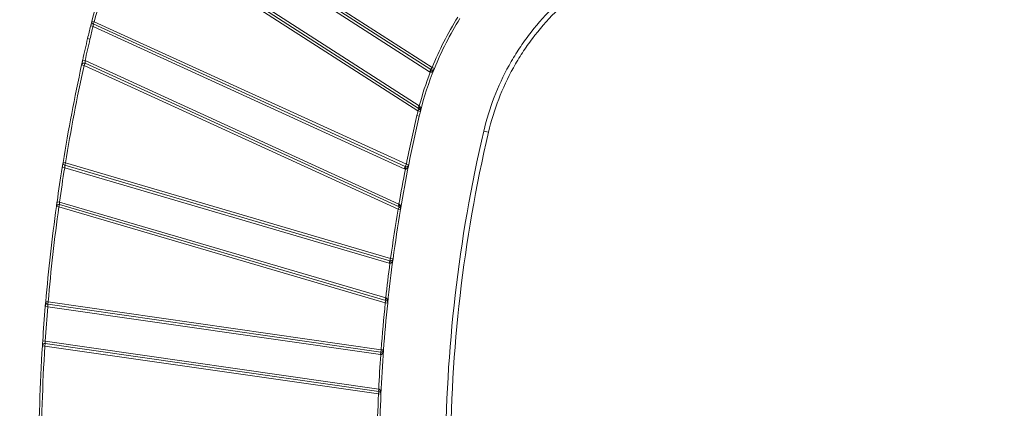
# Model space of a CAD drawing. Header units: millimetres. Extents: x 0 to 420, y 0 to 297.
# Tile 42 of 106: x 44 to 94, y 238 to 258. Entities that reach past the tile are written whole.
import ezdxf

# ---------------------------------------------------------------- set-up
doc = ezdxf.new("R2010")
doc.units = ezdxf.units.MM
doc.styles.add('SLDTEXTSTYLE0', font='TXT', dxfattribs={"width": 0.75})
doc.dimstyles.new('SLDDIMSTYLE0', dxfattribs={"dimtxt": 3.5, "dimasz": 3.302, "dimexe": 0, "dimexo": 0.0625, "dimgap": 0.875, "dimtad": 2, "dimlfac": 2, "dimrnd": 1e-09, "dimzin": 4, "dimdsep": 46, "dimtxsty": 'SLDTEXTSTYLE0', "dimsah": 1, "dimcen": 0.09, "dimadec": 0, "dimazin": 1, "dimtfac": 1, "dimtofl": 0, "dimtmove": 0, "dimatfit": 3, "dimfxl": 1, "dimfrac": 2, "dimtolj": 1, "dimtzin": 12, "dimarcsym": 0})

# ---------------------------------------------------------------- blocks, each defined once
blk = doc.blocks.new('SW_SYMBOL_MOD_BOX')
at = {"color": 0, "linetype": 'Continuous', "lineweight": 0}
for p, q in [((200, 200), (200, 800)), ((200, 800), (800, 800)), ((800, 800), (800, 200)), ((200, 200), (800, 200))]:
    blk.add_line(p, q, dxfattribs=at)
blk = doc.blocks.new('_D_14')
at = {"color": 7, "linetype": 'Continuous', "lineweight": 0}
for p, q in [((93.373, 267.114), (31.068, 267.114)), ((32.068, 267.114), (32.068, 203.364)), ((93.373, 203.364), (31.068, 203.364))]:
    blk.add_line(p, q, dxfattribs=at)
for points in [[(32.068, 267.114), (31.56, 263.812), (32.576, 263.812)], [(32.068, 203.364), (32.576, 206.666), (31.56, 206.666)]]:
    blk.add_solid(points, dxfattribs=at)
at = {"color": 7, "linetype": 'Continuous', "lineweight": 0, "xscale": 0.0044707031, "yscale": 0.0044707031, "zscale": 0.0044707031, "rotation": 90}
blk.add_blockref('SW_SYMBOL_MOD_BOX', (31.582, 225.873), dxfattribs=at)
at = {"color": 7, "linetype": 'Continuous', "lineweight": 0, "insert": (27.502, 230.873), "char_height": 3.5, "attachment_point": 1, "rotation": 90, "style": 'SLDTEXTSTYLE0'}
blk.add_mtext('127.50', dxfattribs=at)

msp = doc.modelspace()

# ---------------------------------------------------------------- linework, layer by layer
at = {"color": 7, "linetype": 'Continuous', "lineweight": 15}
for p, q in [((65.04920296, 255.12406544), (50.53988566, 264.44863748)), ((50.58750094, 264.56662478), (65.11678306, 255.22922213)), ((65.18436316, 255.33437882), (50.65508104, 264.67178147)), ((64.53221156, 253.22749885), (49.74336265, 262.73171494)), ((49.77816695, 262.85793536), (64.53028235, 253.37732646)), ((49.67578255, 262.62655824), (64.46463146, 253.12234216)), ((47.768389, 257.45973351), (47.82014687, 257.66052617)), ((47.8321729, 257.70646249), (47.95307529, 257.67471959)), ((47.90114842, 257.56101559), (47.95307529, 257.67471959)), ((63.87059474, 250.40543203), (47.95307529, 257.67471959)), ((47.768389, 257.45973351), (47.88952763, 257.42890442)), ((47.90089556, 257.55836977), (47.88312944, 257.57112144)), ((63.76674098, 250.17802404), (47.88952763, 257.42890442)), ((47.90114842, 257.56101559), (63.81866786, 250.29172803)), ((47.61188491, 256.81861061), (47.73360318, 256.79015606)), ((47.33152228, 255.58207272), (47.36138323, 255.71750992)), ((47.36138323, 255.71750992), (47.48343181, 255.69050723)), ((47.48343181, 255.69050723), (63.49432834, 248.37857579)), ((47.42852681, 255.44074509), (47.30640574, 255.46741801)), ((47.42852681, 255.44074509), (47.48045369, 255.55444909)), ((47.42852681, 255.44074509), (63.45092317, 248.12356185)), ((63.50285005, 248.23726585), (47.48045369, 255.55444909)), ((65.11678306, 255.22922213), (65.04920296, 255.12406544)), ((65.09220444, 255.10198526), (65.1382838, 255.21818204)), ((65.11678306, 255.22922213), (65.18436316, 255.33437882)), ((65.18436316, 255.33437882), (65.30020753, 255.2874205)), ((64.53028235, 253.37732646), (64.46270224, 253.27216977)), ((64.53221156, 253.22749885), (64.46463146, 253.12234216)), ((64.53072501, 252.86342735), (64.40900673, 252.89188191)), ((64.58592833, 253.09214169), (64.46463146, 253.12234216)), ((68.0605566, 252.03825227), (67.8171201, 252.0951616)), ((46.31816301, 250.24434109), (46.44158714, 250.22455514)), ((46.35843181, 250.4934154), (46.48180284, 250.47330102)), ((46.44647956, 250.35079827), (46.42675563, 250.36107445)), ((62.99828421, 245.36307024), (46.44158714, 250.22455514)), ((46.44658627, 250.3533644), (46.48180284, 250.47330102)), ((46.44658627, 250.3533644), (63.03350078, 245.48300687)), ((63.06871735, 245.60294349), (46.48180284, 250.47330102)), ((63.81866786, 250.29172803), (63.76674098, 250.17802404)), ((63.81866786, 250.29172803), (63.87059474, 250.40543203)), ((63.82209651, 250.1601813), (63.84634562, 250.28280667)), ((63.87059474, 250.40543203), (63.99318086, 250.3809853)), ((46.14327909, 248.22771206), (46.0194611, 248.24486156)), ((46.03539136, 248.35936289), (46.05451246, 248.49546784)), ((46.05451246, 248.49546784), (46.17828424, 248.4779879)), ((46.14327909, 248.22771206), (46.17849566, 248.34764868)), ((46.14327909, 248.22771206), (62.79709997, 243.33770904)), ((46.17828424, 248.4779879), (62.82404848, 243.59035052)), ((62.83231654, 243.45764566), (46.17849566, 248.34764868)), ((63.49432834, 248.37857579), (63.44240146, 248.26487179)), ((63.45092317, 248.12356185), (63.50285005, 248.23726585)), ((63.57418575, 248.10279317), (63.45092317, 248.12356185)), ((63.03350078, 245.48300687), (62.99828421, 245.36307024)), ((63.03350078, 245.48300687), (63.06871735, 245.60294349)), ((63.03570518, 245.35513268), (63.05221127, 245.47903808)), ((63.06871735, 245.60294349), (63.19259599, 245.5862377)), ((45.45360663, 243.14874398), (45.47086542, 243.35222844)), ((45.45360663, 243.14874398), (45.57817074, 243.13831404)), ((45.47485962, 243.39859254), (45.5993957, 243.38783316)), ((45.58153118, 243.26161423), (45.56006231, 243.2691829)), ((62.54774052, 240.69845825), (45.57817074, 243.13831404)), ((45.58160634, 243.26410548), (45.5993957, 243.38783316)), ((45.58160634, 243.26410548), (62.56552987, 240.82218593)), ((62.58331923, 240.94591361), (45.5993957, 243.38783316)), ((62.82404848, 243.59035052), (62.78883192, 243.4704139)), ((62.79709997, 243.33770904), (62.83231654, 243.45764566)), ((62.92141642, 243.3246545), (62.79709997, 243.33770904)), ((45.43204736, 241.13875696), (45.30729033, 241.14654687)), ((45.31449112, 241.26076047), (45.32327161, 241.39715339)), ((45.32327161, 241.39715339), (45.44800757, 241.38903303)), ((45.43204736, 241.13875696), (45.44983672, 241.26248464)), ((45.43204736, 241.13875696), (62.44994879, 238.69195212)), ((45.44800757, 241.38903303), (62.46153973, 238.9428564)), ((62.46773815, 238.8156798), (45.44983672, 241.26248464)), ((62.56552987, 240.82218593), (62.54774052, 240.69845825)), ((62.56532255, 240.69656221), (62.54774052, 240.69845825)), ((62.56532255, 240.69656221), (62.57432089, 240.82123791)), ((62.56552987, 240.82218593), (62.58331923, 240.94591361)), ((62.58331923, 240.94591361), (62.70798026, 240.93671432)), ((62.46153973, 238.9428564), (62.44375038, 238.81912872)), ((62.44994879, 238.69195212), (62.46773815, 238.8156798)), ((62.5748248, 238.68638591), (62.44994879, 238.69195212))]:
    msp.add_line(p, q, dxfattribs=at)
at = {"color": 7, "linetype": 'Continuous', "lineweight": 15, "flags": 128}
for points in [[(64.53221156, 253.22749885), (64.52756256, 253.23300112), (64.52535821, 253.24187627), (64.52567311, 253.25382391), (64.52849662, 253.26843968), (64.53373317, 253.28522888), (64.54120551, 253.30362327), (64.55066076, 253.32300029), (64.56177887, 253.34270409)], [(46.31816301, 250.24434109), (46.31864479, 250.24734611), (46.35087044, 250.44696529)]]:
    msp.add_lwpolyline(points, dxfattribs=at)
at = {"color": 7, "linetype": 'Continuous', "lineweight": 15}
for centre, radius, start, end in [((80.47581891, 249.13588054), 33.75, 156.34617265, 165.289028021), ((47.95307529, 257.67471959), 0.125, 165.289028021, 180), ((47.95307529, 257.67471959), 0.125, 180, 245.454545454), ((80.47581891, 249.13588054), 16.375, 147.900771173, 157.934483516), ((80.47581891, 249.13588054), 33.75, 165.721659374, 166.842040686), ((139.92302399, 235.23867546), 94.8, 166.842040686, 167.5245389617), ((139.92302399, 235.23867546), 94.8, 167.6793001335, 170.7399911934), ((47.42852681, 255.44074509), 0.125, 65.454545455, 167.679300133), ((80.47581891, 249.13588054), 16.375, 157.934483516, 166.018786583), ((65.18436316, 255.33437882), 0.125, 237.272727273, 337.934483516), ((64.46463146, 253.12234216), 0.125, 0, 57.272727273), ((139.92302399, 235.23867546), 77.425, 166.842040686, 168.7217483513), ((80.47581891, 249.13588054), 16.375, 166.018786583, 166.842040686), ((64.46463146, 253.12234216), 0.125, 346.018786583, 0), ((139.92302399, 235.23867546), 94.8, 170.8924829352, 171.9614363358), ((46.48180284, 250.47330102), 0.125, 170.739991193, 180), ((46.48180284, 250.47330102), 0.125, 180, 253.636363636), ((139.92302399, 235.23867546), 77.425, 168.7217483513, 170.4359877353), ((63.87059474, 250.40543203), 0.125, 245.454545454, 348.721748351), ((139.92302399, 235.23867546), 94.8, 172.1143736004, 175.0621512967), ((46.14327909, 248.22771206), 0.125, 73.636363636, 172.1143736), ((63.63837104, 248.27550794), 0.14081334, 144.935252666, 195.758312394), ((63.45092317, 248.12356185), 0.125, 0, 65.454545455), ((63.45092317, 248.12356185), 0.125, 350.435987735, 0), ((139.92302399, 235.23867546), 77.425, 170.4359877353, 172.3196526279), ((139.92302399, 235.23867546), 77.425, 172.3196526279, 174.0053107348), ((63.06871735, 245.60294349), 0.125, 253.636363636, 352.319652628), ((139.92302399, 235.23867546), 94.8, 175.2137016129, 176.2752800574), ((45.5993957, 243.38783316), 0.125, 175.062151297, 180), ((45.5993957, 243.38783316), 0.125, 180, 261.818181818), ((139.92302399, 235.23867546), 77.425, 174.0053107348, 175.7795414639), ((63.01675729, 243.49984477), 0.18920664, 154.941781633, 192.88717246), ((62.79709997, 243.33770904), 0.125, 0, 73.636363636), ((62.79709997, 243.33770904), 0.125, 354.005310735, 0), ((139.92302399, 235.23867546), 94.8, 176.4270507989, 183.5729492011), ((45.43204736, 241.13875696), 0.125, 81.818181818, 176.427050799), ((62.58331923, 240.94591361), 0.125, 261.818181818, 355.779541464), ((139.92302399, 235.23867546), 77.425, 175.7795414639, 177.4477933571), ((62.7961055, 238.86279908), 0.33173084, 166.545918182, 188.165949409), ((62.44994879, 238.69195212), 0.125, 0, 81.818181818), ((139.92302399, 235.23867546), 77.425, 177.4477933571, 179.1687941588), ((62.44994879, 238.69195212), 0.125, 357.447793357, 0)]:
    msp.add_arc(centre, radius, start, end, dxfattribs=at)
for points in [[(47.95307529, 257.67471959), (48.39760464, 259.36784367), (48.973462, 261.02311778), (49.67578255, 262.62655824)], [(66.4981892, 257.90376897), (65.98602746, 257.08728879), (65.54643821, 256.22760398), (65.18436316, 255.33437882)], [(47.73360318, 256.79015606), (47.78427289, 257.00690272), (47.83462953, 257.21318995), (47.88952763, 257.42890442)], [(47.48343181, 255.69050723), (47.56692634, 256.06789152), (47.64561934, 256.4137931), (47.73360318, 256.79015606)], [(46.48180284, 250.47330102), (46.75405934, 252.14317989), (47.06749761, 253.78778503), (47.42852681, 255.44074509)], [(65.09220444, 255.10198526), (64.87328086, 254.53749032), (64.68592033, 253.96244088), (64.53028235, 253.37732646)], [(65.09220444, 255.10198526), (65.08476943, 255.10514318), (65.06989943, 255.11145903), (65.05610178, 255.1198633), (65.04920296, 255.12406544)], [(64.53028235, 253.37732646), (64.54098845, 253.36570964), (64.55170399, 253.35411193), (64.56177887, 253.34270409)], [(64.40900673, 252.89188191), (64.21444603, 252.05962178), (64.03775161, 251.24362615), (63.87059474, 250.40543203)], [(64.46463146, 253.12234216), (64.44510566, 253.04391892), (64.42740373, 252.97057759), (64.40900673, 252.89188191)], [(46.17828424, 248.4779879), (46.26198, 249.07061968), (46.34685, 249.63358789), (46.44158714, 250.22455514)], [(63.82209651, 250.1601813), (63.70446402, 249.56024577), (63.59791568, 248.98109526), (63.49432834, 248.37857579)], [(63.82209651, 250.1601813), (63.81260938, 250.16234472), (63.79363512, 250.16667155), (63.7757057, 250.17423987), (63.76674098, 250.17802404)], [(45.5993957, 243.38783316), (45.73968997, 245.01168988), (45.91966243, 246.61321873), (46.14327909, 248.22771206)], [(63.45092317, 248.12356185), (63.30861978, 247.27898788), (63.18318251, 246.45173861), (63.06871735, 245.60294349)], [(63.49432834, 248.37857579), (63.5040427, 248.3711631), (63.51375727, 248.36375281), (63.52311514, 248.35640612)], [(63.03570518, 245.35513268), (62.95742918, 244.76021772), (62.8886695, 244.18690317), (62.82404848, 243.59035052)], [(63.03570518, 245.35513268), (63.02939222, 245.35609668), (63.0167663, 245.35802469), (63.00444491, 245.36138839), (62.99828421, 245.36307024)], [(45.44800757, 241.38903303), (45.48662581, 241.98224377), (45.52856873, 242.5459206), (45.57817074, 243.13831404)], [(62.79709997, 243.33770904), (62.71279111, 242.53484793), (62.64273011, 241.75100012), (62.58331923, 240.94591361)], [(62.82404848, 243.59035052), (62.83119169, 243.58688926), (62.83833499, 243.58342876), (62.84535939, 243.57998191)], [(45.43204736, 229.33859397), (45.18658952, 233.26965012), (45.18658952, 237.2077008), (45.43204736, 241.13875696)], [(62.56532255, 240.69656221), (62.52357497, 240.10485027), (62.48987315, 239.53536218), (62.46153973, 238.9428564)], [(62.44994879, 238.69195212), (62.41506674, 237.90938515), (62.39254827, 237.14693703), (62.38118448, 236.36367546)], [(62.46153973, 238.9428564), (62.46552563, 238.94189828), (62.46951154, 238.94094028), (62.47347871, 238.93998329)]]:
    msp.add_open_spline(points, degree=3, dxfattribs=at)
for points, knots in [([(77.51653785, 261.79457935), (76.92661744, 261.65667077), (76.34258742, 261.47609246), (75.21673661, 261.03993353), (74.67395483, 260.78478104), (73.62770229, 260.20212663), (73.12422986, 259.87462781), (72.39950086, 259.32728377), (72.16341941, 259.13562415), (71.70879819, 258.73953634), (71.48930763, 258.53441339), (70.85388994, 257.89817509), (70.46090783, 257.44628892), (69.91776477, 256.72651967), (69.74446575, 256.47958215), (69.41377432, 255.97130779), (69.25741796, 255.71145223), (68.81873929, 254.92165903), (68.56490876, 254.37887688), (68.13323321, 253.26133544), (67.95537582, 252.68656692), (67.8171201, 252.0951616)], [0, 0, 0, 0, 0.125, 0.125, 0.25, 0.25, 0.375, 0.375, 0.4375, 0.4375, 0.5, 0.5, 0.625, 0.625, 0.6875, 0.6875, 0.75, 0.75, 0.875, 0.875, 1, 1, 1, 1]), ([(68.0605566, 252.03825227), (68.19615355, 252.61828441), (68.37059061, 253.18199969), (68.79396471, 254.27804997), (69.04291388, 254.810394), (69.47315644, 255.58499888), (69.62650594, 255.83985722), (69.95083793, 256.33835708), (70.12080427, 256.5805458), (70.65350228, 257.28647335), (71.03892705, 257.72966941), (71.66212518, 258.35367236), (71.87739477, 258.55485064), (72.32327327, 258.94332138), (72.5548147, 259.13129524), (73.26560661, 259.66811344), (73.75939689, 259.98931421), (74.78552919, 260.56076373), (75.31787287, 260.81100945), (76.42207272, 261.23878071), (76.9948714, 261.41588636), (77.57344718, 261.55114285)], [0, 0, 0, 0, 0.125, 0.125, 0.25, 0.25, 0.3125, 0.3125, 0.375, 0.375, 0.5, 0.5, 0.5625, 0.5625, 0.625, 0.625, 0.75, 0.75, 0.875, 0.875, 1, 1, 1, 1]), ([(47.768389, 257.45973351), (47.77639589, 257.49108418), (47.79236106, 257.55359522), (47.80842272, 257.61556743), (47.81310598, 257.63350817), (47.81312502, 257.63358113)], [0, 0, 0, 0, 0.5005034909, 0.9979688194, 1, 1, 1, 1]), ([(47.88952763, 257.42890442), (47.89231453, 257.46330776), (47.89530872, 257.49760065), (47.89975232, 257.54652876), (47.90114842, 257.56101559), (47.90114842, 257.56101559)], [0, 0, 0, 0, 0.5, 0.5, 1, 1, 1, 1]), ([(47.30640574, 255.46741801), (47.30650608, 255.46787743), (47.30670601, 255.46879281), (47.30821053, 255.47568008), (47.31096671, 255.488291), (47.31552633, 255.50913777), (47.32240698, 255.54055092), (47.33075606, 255.57859975), (47.34030321, 255.62201372), (47.35063121, 255.66887682), (47.35780789, 255.70133806), (47.36138323, 255.71750992)], [0, 0, 0, 0, 0.0836830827, 0.1667349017, 0.2506758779, 0.3756050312, 0.4998139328, 0.6234993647, 0.7490809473, 0.8749946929, 1, 1, 1, 1]), ([(47.48045369, 255.55444909), (47.48045368, 255.55444909), (47.48074317, 255.56965573), (47.48179975, 255.62015815), (47.48257967, 255.6554051), (47.48343181, 255.69050723)], [0, 0, 0, 0, 0.5, 0.5, 1, 1, 1, 1]), ([(65.30020753, 255.2874205), (65.29388304, 255.27292379), (65.28219537, 255.24613383), (65.26194176, 255.21125115), (65.24315858, 255.1837648), (65.22227184, 255.15767917), (65.19860235, 255.13383552), (65.17032643, 255.11291411), (65.14298385, 255.10045777), (65.11614656, 255.09544203), (65.09983535, 255.09989978), (65.09220444, 255.10198526)], [0, 0, 0, 0, 0.16179961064, 0.29900611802, 0.4116527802, 0.49978611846, 0.63678144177, 0.74958012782, 0.84710020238, 0.928468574, 1, 1, 1, 1]), ([(64.56177887, 253.34270409), (64.56588907, 253.337503), (64.57483318, 253.32618502), (64.58454655, 253.30530659), (64.59263156, 253.28037985), (64.59819723, 253.2511477), (64.6012711, 253.21287568), (64.59958427, 253.15870648), (64.59101929, 253.11695718), (64.58592833, 253.09214169)], [0, 0, 0, 0, 0.07247586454, 0.15771302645, 0.25692955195, 0.37088740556, 0.50008437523, 0.70285371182, 1, 1, 1, 1]), ([(67.8171201, 252.0951616), (67.16850535, 249.32063449), (66.68491136, 246.5319983), (66.03799384, 240.92751998), (65.87468553, 238.11164649), (65.87220159, 233.86719299), (65.91188389, 232.44892633), (66.07387222, 229.60535889), (66.1957964, 228.18770098), (66.68266487, 223.9550272), (67.16850241, 221.15672899), (67.8171201, 218.38218932)], [0, 0, 0, 0, 0.25, 0.25, 0.5, 0.5, 0.625, 0.625, 0.75, 0.75, 1, 1, 1, 1]), ([(68.0605566, 218.43909866), (67.41412871, 221.20427118), (66.92993141, 223.99312203), (66.44470666, 228.21150584), (66.32319412, 229.62437758), (66.16175267, 232.45834483), (66.12220434, 233.87182326), (66.12467989, 238.10194703), (66.28743686, 240.90831382), (66.93217031, 246.49387081), (67.41413164, 249.27309226), (68.0605566, 252.03825227)], [0, 0, 0, 0, 0.25, 0.25, 0.375, 0.375, 0.5, 0.5, 0.75, 0.75, 1, 1, 1, 1]), ([(46.31816301, 250.24434109), (46.32326687, 250.2761177), (46.33344439, 250.33948294), (46.34358111, 250.40209182), (46.34650862, 250.4201038), (46.34651624, 250.42015068)], [0, 0, 0, 0, 0.5008316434, 0.99870067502, 1, 1, 1, 1]), ([(46.44158714, 250.22455514), (46.44280622, 250.25817041), (46.44409962, 250.29169047), (46.44599822, 250.33932274), (46.44658628, 250.3533644), (46.44658627, 250.3533644)], [0, 0, 0, 0, 0.5, 0.5, 1, 1, 1, 1]), ([(63.99318086, 250.3809853), (63.98966325, 250.36553184), (63.98316273, 250.33697398), (63.96963014, 250.29888217), (63.95613568, 250.268369), (63.94027307, 250.23886897), (63.92122691, 250.21108404), (63.8970872, 250.18534366), (63.87235564, 250.16809584), (63.84684155, 250.15822871), (63.8299733, 250.15955976), (63.82209651, 250.1601813)], [0, 0, 0, 0, 0.16179990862, 0.29900482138, 0.41164448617, 0.49977359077, 0.63676337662, 0.74957586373, 0.8472694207, 0.9286809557, 1, 1, 1, 1]), ([(46.0194611, 248.24486156), (46.01952408, 248.24531633), (46.01964952, 248.24622204), (46.02059418, 248.25304068), (46.02232765, 248.26554409), (46.02520397, 248.28626722), (46.02956335, 248.31760717), (46.03487504, 248.35569014), (46.04097851, 248.39930581), (46.04759932, 248.44646337), (46.0522147, 248.47917993), (46.05451246, 248.49546784)], [0, 0, 0, 0, 0.0837872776, 0.1668701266, 0.2507208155, 0.3757131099, 0.4998424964, 0.6236261, 0.7491393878, 0.8751092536, 1, 1, 1, 1]), ([(46.17849566, 248.34764868), (46.17849565, 248.34764868), (46.17842917, 248.36199731), (46.1783013, 248.41025008), (46.17825415, 248.44410596), (46.17828424, 248.4779879)], [0, 0, 0, 0, 0.5, 0.5, 1, 1, 1, 1]), ([(63.52311514, 248.35640612), (63.52730626, 248.35272354), (63.53632293, 248.34480094), (63.54739701, 248.32935757), (63.55759908, 248.31064937), (63.56633501, 248.28838488), (63.5734103, 248.26270763), (63.57960068, 248.22661768), (63.58278096, 248.17240555), (63.57739255, 248.12876493), (63.57418575, 248.10279317)], [0, 0, 0, 0, 0.0584509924, 0.1257499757, 0.2029739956, 0.2908343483, 0.3898123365, 0.5002436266, 0.7025809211, 1, 1, 1, 1]), ([(63.19259599, 245.5862377), (63.19005508, 245.57059396), (63.1853595, 245.54168445), (63.17424399, 245.5028185), (63.16269095, 245.47151864), (63.14871086, 245.44108131), (63.13144585, 245.41215592), (63.10896902, 245.38495142), (63.08536859, 245.36618559), (63.06052399, 245.35473679), (63.04360546, 245.35500666), (63.03570518, 245.35513268)], [0, 0, 0, 0, 0.1617999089, 0.2990048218, 0.4116444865, 0.4997735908, 0.6367633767, 0.7495758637, 0.8472694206, 0.9286809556, 1, 1, 1, 1]), ([(45.45360663, 243.14874398), (45.45629288, 243.18071049), (45.46164974, 243.24445755), (45.46701045, 243.3073065), (45.46855786, 243.32532017), (45.4685619, 243.32536726)], [0, 0, 0, 0, 0.5008041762, 0.9986952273, 1, 1, 1, 1]), ([(45.57817074, 243.13831404), (45.5789838, 243.1712424), (45.57987253, 243.20404635), (45.58119122, 243.25048334), (45.58160634, 243.26410548), (45.58160634, 243.26410548)], [0, 0, 0, 0, 0.5, 0.5, 1, 1, 1, 1]), ([(62.84535939, 243.57998191), (62.85031825, 243.57707741), (62.86099562, 243.57082347), (62.87464939, 243.55669549), (62.88753316, 243.53878751), (62.8990361, 243.51663956), (62.90890415, 243.49042907), (62.91836855, 243.4533418), (62.92569362, 243.39726427), (62.92301382, 243.35177201), (62.92141642, 243.3246545)], [0, 0, 0, 0, 0.057258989, 0.1232896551, 0.1997362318, 0.287658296, 0.3877501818, 0.5004809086, 0.7022413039, 1, 1, 1, 1]), ([(45.30729033, 241.14654687), (45.3073185, 241.14699799), (45.30737457, 241.14789618), (45.3077972, 241.15466104), (45.30857412, 241.16707783), (45.30986722, 241.18769343), (45.31183656, 241.21894386), (45.31424858, 241.25699701), (45.31703743, 241.30068448), (45.3200773, 241.3479707), (45.3222102, 241.38081086), (45.32327161, 241.39715339)], [0, 0, 0, 0, 0.0838546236, 0.1669554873, 0.2507443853, 0.3757770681, 0.499861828, 0.6237150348, 0.7491829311, 0.8751837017, 1, 1, 1, 1]), ([(45.44983672, 241.26248464), (45.44983672, 241.26248464), (45.44959419, 241.2762762), (45.44886802, 241.32304459), (45.44839949, 241.35596776), (45.44800757, 241.38903303)], [0, 0, 0, 0, 0.5, 0.5, 1, 1, 1, 1]), ([(62.70798026, 240.93671432), (62.70638808, 240.92094575), (62.70344573, 240.89180556), (62.69469604, 240.85233963), (62.68505299, 240.8203996), (62.67293527, 240.78917405), (62.65744737, 240.75925944), (62.6366533, 240.73074805), (62.61422839, 240.71059214), (62.59012001, 240.69766485), (62.57321603, 240.6969132), (62.56532255, 240.69656221)], [0, 0, 0, 0, 0.1617999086, 0.2990048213, 0.4116444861, 0.4997735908, 0.6367633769, 0.7495758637, 0.8472694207, 0.9286809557, 1, 1, 1, 1]), ([(62.47347871, 238.93998329), (62.4782942, 238.938433), (62.48849713, 238.9351483), (62.50251691, 238.92570179), (62.51612439, 238.9129977), (62.52897687, 238.89661699), (62.54086079, 238.87670657), (62.55149116, 238.85322124), (62.56326701, 238.81789126), (62.57460319, 238.76170935), (62.57474195, 238.71454669), (62.5748248, 238.68638591)], [0, 0, 0, 0, 0.0481010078, 0.1019148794, 0.1631398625, 0.2329333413, 0.312076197, 0.401102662, 0.5003871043, 0.7016815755, 1, 1, 1, 1])]:
    msp.add_open_spline(points, degree=3, knots=knots, dxfattribs=at)

# ---------------------------------------------------------------- dimensions: what is measured, and where the dimension line sits
at = {"color": 7, "linetype": 'Continuous', "lineweight": 0}
dim = msp.add_linear_dim(base=(32.06761547, 203.36367546), p1=(94.37302399, 267.11367546), p2=(94.37302399, 203.36367546), angle=90, text='{\\fGDT;o}<>', dimstyle='SLDDIMSTYLE0', dxfattribs=at)
dim.commit()
dim.dimension.update_dxf_attribs({"geometry": '_D_14', "text_midpoint": (32.06761547, 235.48474061), "dimtype": 160})

doc.saveas('drawing.dxf')
